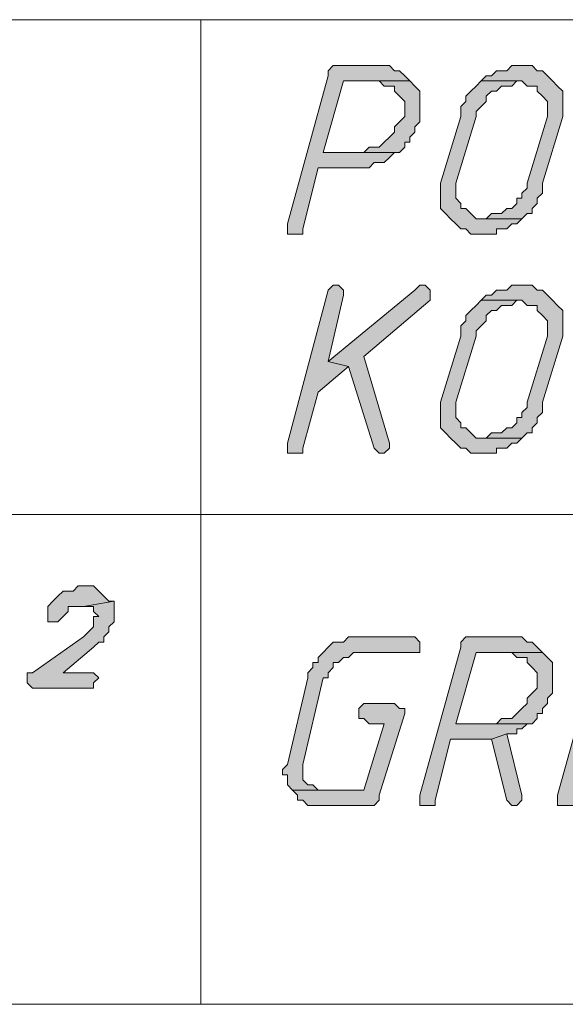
# Model space of a CAD drawing. Header units: inches. Extents: x 1504 to 12593, y -807 to 3183.
# Tile 221 of 256: x 6187 to 6232, y 2048 to 2129. Entities that reach past the tile are written whole.
import ezdxf

# ---------------------------------------------------------------- set-up
doc = ezdxf.new("R2010")
doc.units = ezdxf.units.IN
doc.header["$MEASUREMENT"] = 0
for name, color, linetype in [('at_Entity', 7, 'Continuous'), ('at_Rect', 7, 'Continuous'), ('at_Solid', 7, 'Continuous')]:
    doc.layers.add(name, color=color, linetype=linetype)

msp = doc.modelspace()

# ---------------------------------------------------------------- hatches: boundary and pattern name
at = {"layer": 'at_Solid', "lineweight": 15}
for points in [[(6217.013, 2125.263), (6213.214, 2125.263), (6212.79, 2124.839), (6212.79, 2124.415), (6209.409, 2112.17), (6209.409, 2111.322), (6210.675, 2111.322), (6210.675, 2111.746), (6211.947, 2116.811), (6216.17, 2116.811), (6216.589, 2117.235), (6217.437, 2117.235), (6217.855, 2117.659), (6218.279, 2118.083), (6218.703, 2118.083), (6212.366, 2118.083), (6214.056, 2123.997), (6219.551, 2123.997), (6219.127, 2124.415), (6218.703, 2124.839), (6218.279, 2124.839), (6217.855, 2125.263), (6217.437, 2125.263)], [(6228.84, 2125.263), (6227.997, 2125.263), (6227.573, 2124.839), (6226.731, 2124.839), (6226.307, 2124.415), (6225.883, 2124.415), (6225.459, 2123.997), (6228.84, 2123.997), (6229.264, 2123.573), (6230.106, 2123.573), (6230.106, 2123.149), (6230.53, 2122.73), (6230.954, 2122.306), (6230.954, 2121.04), (6229.264, 2115.545), (6229.264, 2115.127), (6228.84, 2114.703), (6228.84, 2114.279), (6228.416, 2114.279), (6228.416, 2113.86), (6227.997, 2113.436), (6227.573, 2113.436), (6227.149, 2113.012), (6226.307, 2113.012), (6225.883, 2112.588), (6225.459, 2112.588), (6228.84, 2112.588), (6229.264, 2113.012), (6229.688, 2113.012), (6229.688, 2113.436), (6230.106, 2113.86), (6230.106, 2114.279), (6230.53, 2114.703), (6230.53, 2115.545), (6232.22, 2121.04), (6232.22, 2121.882), (6232.22, 2123.149), (6231.796, 2123.573), (6231.372, 2123.997), (6230.954, 2124.415), (6230.53, 2124.839), (6230.106, 2124.839), (6229.688, 2125.263), (6229.264, 2125.263)], [(6219.551, 2123.997), (6217.013, 2123.997), (6217.437, 2123.573), (6218.279, 2123.573), (6218.279, 2123.149), (6218.703, 2122.73), (6219.127, 2122.306), (6219.127, 2121.04), (6218.703, 2120.616), (6218.279, 2120.192), (6218.279, 2119.768), (6217.855, 2119.35), (6217.437, 2118.926), (6217.013, 2118.507), (6216.17, 2118.507), (6215.746, 2118.083), (6212.366, 2118.083), (6218.703, 2118.083), (6219.127, 2118.507), (6219.127, 2118.926), (6219.551, 2118.926), (6219.551, 2119.35), (6219.969, 2119.768), (6219.969, 2120.192), (6220.393, 2120.616), (6220.393, 2121.882), (6220.393, 2123.149), (6219.969, 2123.573)], [(6225.459, 2123.997), (6225.041, 2123.573), (6224.617, 2123.149), (6224.193, 2122.73), (6224.193, 2122.306), (6223.774, 2121.882), (6223.774, 2121.04), (6222.084, 2115.545), (6222.084, 2114.703), (6222.084, 2113.436), (6222.502, 2113.012), (6222.926, 2112.588), (6223.35, 2112.17), (6223.774, 2111.746), (6224.193, 2111.746), (6224.617, 2111.322), (6226.731, 2111.322), (6226.731, 2111.746), (6227.573, 2111.746), (6227.997, 2112.17), (6228.416, 2112.17), (6228.84, 2112.588), (6225.041, 2112.588), (6224.617, 2113.012), (6224.193, 2113.436), (6223.774, 2113.436), (6223.774, 2113.86), (6223.35, 2114.279), (6223.35, 2115.545), (6225.041, 2121.04), (6225.041, 2121.464), (6225.459, 2121.882), (6225.883, 2122.306), (6225.883, 2122.73), (6226.307, 2123.149), (6226.731, 2123.149), (6227.149, 2123.573), (6227.997, 2123.573), (6228.416, 2123.997), (6228.84, 2123.997)], [(6213.214, 2107.099), (6212.79, 2106.675), (6209.409, 2094.005), (6209.409, 2093.163), (6210.675, 2093.163), (6210.675, 2093.581), (6211.947, 2098.228), (6214.48, 2100.343), (6212.79, 2100.761), (6214.056, 2106.256), (6214.056, 2106.675), (6213.632, 2107.099)], [(6220.393, 2107.099), (6219.969, 2106.675), (6212.79, 2100.761), (6214.48, 2100.343), (6216.589, 2093.581), (6217.013, 2093.163), (6217.437, 2093.163), (6217.855, 2093.581), (6217.855, 2094.005), (6215.746, 2101.185), (6221.236, 2105.832), (6221.236, 2106.675), (6220.812, 2107.099)], [(6228.84, 2107.099), (6227.997, 2107.099), (6227.573, 2106.675), (6226.731, 2106.675), (6226.307, 2106.256), (6225.883, 2106.256), (6225.459, 2105.832), (6228.84, 2105.832), (6229.264, 2105.408), (6230.106, 2105.408), (6230.106, 2104.984), (6230.53, 2104.566), (6230.954, 2104.142), (6230.954, 2102.876), (6229.264, 2097.386), (6229.264, 2096.962), (6228.84, 2096.538), (6228.84, 2096.12), (6228.416, 2096.12), (6228.416, 2095.696), (6227.997, 2095.272), (6227.573, 2095.272), (6227.149, 2094.848), (6226.307, 2094.848), (6225.883, 2094.429), (6225.459, 2094.429), (6228.84, 2094.429), (6229.264, 2094.848), (6229.688, 2094.848), (6229.688, 2095.272), (6230.106, 2095.696), (6230.106, 2096.12), (6230.53, 2096.538), (6230.53, 2097.386), (6232.22, 2102.876), (6232.22, 2103.724), (6232.22, 2104.984), (6231.796, 2105.408), (6231.372, 2105.832), (6230.954, 2106.256), (6230.53, 2106.675), (6230.106, 2106.675), (6229.688, 2107.099), (6229.264, 2107.099)], [(6225.459, 2105.832), (6225.041, 2105.408), (6224.617, 2104.984), (6224.193, 2104.566), (6224.193, 2104.142), (6223.774, 2103.724), (6223.774, 2102.876), (6222.084, 2097.386), (6222.084, 2096.538), (6222.084, 2095.272), (6222.502, 2094.848), (6222.926, 2094.429), (6223.35, 2094.005), (6223.774, 2093.581), (6224.193, 2093.581), (6224.617, 2093.163), (6226.731, 2093.163), (6226.731, 2093.581), (6227.573, 2093.581), (6227.997, 2094.005), (6228.416, 2094.005), (6228.84, 2094.429), (6225.041, 2094.429), (6224.617, 2094.848), (6224.193, 2095.272), (6223.774, 2095.272), (6223.774, 2095.696), (6223.35, 2096.12), (6223.35, 2097.386), (6225.041, 2102.876), (6225.041, 2103.3), (6225.459, 2103.724), (6225.883, 2104.142), (6225.883, 2104.566), (6226.307, 2104.984), (6226.731, 2104.984), (6227.149, 2105.408), (6227.997, 2105.408), (6228.416, 2105.832), (6228.84, 2105.832)], [(6192.935, 2082.178), (6192.092, 2082.178), (6191.669, 2081.754), (6190.826, 2081.754), (6190.402, 2081.33), (6189.978, 2080.912), (6189.554, 2080.488), (6189.554, 2080.064), (6189.554, 2079.222), (6190.402, 2079.222), (6190.826, 2079.646), (6191.245, 2080.064), (6191.245, 2080.488), (6192.511, 2080.488), (6195.049, 2080.912), (6194.625, 2080.912), (6194.207, 2081.33), (6193.783, 2081.754), (6193.359, 2082.178)], [(6195.049, 2080.912), (6192.511, 2080.488), (6193.359, 2080.488), (6193.359, 2080.064), (6193.783, 2079.646), (6193.359, 2079.646), (6193.359, 2078.798), (6192.935, 2078.379), (6192.511, 2077.955), (6188.288, 2074.999), (6187.869, 2074.999), (6187.869, 2074.151), (6188.288, 2073.727), (6193.359, 2073.727), (6193.359, 2074.151), (6193.783, 2074.575), (6193.359, 2074.999), (6190.826, 2074.999), (6193.359, 2077.107), (6193.783, 2077.531), (6194.207, 2077.531), (6194.207, 2077.955), (6194.625, 2078.379), (6194.625, 2078.798), (6195.049, 2079.222), (6195.049, 2080.064), (6195.049, 2080.488)], [(6219.551, 2077.955), (6214.48, 2077.955), (6214.056, 2077.531), (6213.214, 2077.531), (6212.79, 2077.107), (6212.366, 2076.683), (6211.947, 2076.265), (6211.947, 2075.841), (6211.523, 2075.841), (6211.523, 2075.417), (6211.099, 2074.999), (6211.099, 2074.575), (6209.409, 2067.395), (6208.991, 2066.971), (6208.991, 2066.547), (6209.409, 2066.547), (6209.409, 2065.704), (6209.833, 2065.28), (6212.366, 2065.28), (6211.947, 2065.28), (6211.523, 2065.704), (6211.099, 2065.704), (6210.675, 2066.123), (6210.675, 2066.971), (6210.675, 2067.395), (6212.366, 2074.575), (6212.79, 2074.575), (6212.79, 2074.999), (6213.214, 2075.417), (6213.214, 2075.841), (6213.632, 2075.841), (6214.056, 2076.265), (6214.48, 2076.265), (6214.898, 2076.683), (6220.393, 2076.683), (6220.393, 2077.531), (6219.969, 2077.955)], [(6227.997, 2077.955), (6224.193, 2077.955), (6223.774, 2077.531), (6223.774, 2077.107), (6220.393, 2064.862), (6220.393, 2064.014), (6221.66, 2064.014), (6221.66, 2064.438), (6222.926, 2069.504), (6226.307, 2069.504), (6227.573, 2069.928), (6228.416, 2069.928), (6228.416, 2070.352), (6228.84, 2070.352), (6229.264, 2070.776), (6229.688, 2070.776), (6223.35, 2070.776), (6225.041, 2076.683), (6230.53, 2076.683), (6230.106, 2077.107), (6229.688, 2077.531), (6229.264, 2077.531), (6228.84, 2077.955), (6228.416, 2077.955)], [(6241.515, 2077.955), (6235.596, 2077.955), (6235.177, 2077.531), (6235.177, 2077.107), (6231.796, 2064.862), (6231.796, 2064.014), (6238.558, 2064.014), (6238.976, 2064.438), (6238.976, 2065.28), (6233.487, 2065.28), (6234.753, 2070.776), (6238.558, 2070.776), (6238.976, 2071.194), (6239.4, 2071.194), (6239.4, 2072.042), (6238.976, 2072.46), (6235.177, 2072.46), (6236.444, 2076.683), (6242.357, 2076.683), (6242.357, 2077.531), (6241.933, 2077.955)], [(6230.53, 2076.683), (6227.997, 2076.683), (6228.416, 2076.265), (6229.264, 2076.265), (6229.264, 2075.841), (6229.688, 2075.417), (6230.106, 2074.999), (6230.106, 2073.727), (6229.688, 2073.308), (6229.264, 2072.884), (6229.264, 2072.46), (6228.84, 2072.042), (6228.416, 2071.618), (6227.997, 2071.194), (6227.149, 2071.194), (6226.731, 2070.776), (6223.35, 2070.776), (6229.688, 2070.776), (6230.106, 2071.194), (6230.106, 2071.618), (6230.53, 2071.618), (6230.53, 2072.042), (6230.954, 2072.46), (6230.954, 2072.884), (6231.372, 2073.308), (6231.372, 2074.575), (6231.372, 2075.841), (6230.954, 2076.265)], [(6218.279, 2072.46), (6215.746, 2072.46), (6215.322, 2072.042), (6215.322, 2071.194), (6215.746, 2071.194), (6216.17, 2070.776), (6217.437, 2070.776), (6215.746, 2065.28), (6209.833, 2065.28), (6210.257, 2064.862), (6210.257, 2064.438), (6210.675, 2064.438), (6211.099, 2064.014), (6216.589, 2064.014), (6217.013, 2064.438), (6217.013, 2064.862), (6219.127, 2071.618), (6219.127, 2072.042), (6218.703, 2072.042)], [(6227.573, 2069.928), (6226.307, 2069.504), (6227.573, 2064.438), (6227.997, 2064.014), (6228.416, 2064.014), (6228.84, 2064.438), (6228.84, 2064.862)]]:
    msp.add_hatch(color=7, dxfattribs=at).paths.add_polyline_path(points)

# ---------------------------------------------------------------- linework, layer by layer
at = {"layer": 'at_Entity', "color": 7, "lineweight": 15}
for p, q in [((6202.229, 2129.068), (6202.229, 2047.54)), ((6213.214, 2125.263), (6212.79, 2124.839)), ((6212.79, 2124.839), (6212.79, 2124.415)), ((6217.013, 2125.263), (6213.214, 2125.263)), ((6217.437, 2125.263), (6217.013, 2125.263)), ((6217.855, 2125.263), (6217.437, 2125.263)), ((6218.279, 2124.839), (6217.855, 2125.263)), ((6218.703, 2124.839), (6218.279, 2124.839)), ((6219.127, 2124.415), (6218.703, 2124.839)), ((6226.731, 2124.839), (6226.307, 2124.415)), ((6227.573, 2124.839), (6226.731, 2124.839)), ((6227.997, 2125.263), (6227.573, 2124.839)), ((6228.84, 2125.263), (6227.997, 2125.263)), ((6229.264, 2125.263), (6228.84, 2125.263)), ((6229.688, 2125.263), (6229.264, 2125.263)), ((6230.106, 2124.839), (6229.688, 2125.263)), ((6230.53, 2124.839), (6230.106, 2124.839)), ((6230.954, 2124.415), (6230.53, 2124.839)), ((6212.79, 2124.415), (6209.409, 2112.17)), ((6212.366, 2118.083), (6214.056, 2123.997)), ((6214.056, 2123.997), (6219.551, 2123.997)), ((6219.551, 2123.997), (6217.013, 2123.997)), ((6217.013, 2123.997), (6217.437, 2123.573)), ((6219.551, 2123.997), (6219.127, 2124.415)), ((6219.127, 2124.415), (6219.127, 2124.415)), ((6219.969, 2123.573), (6219.551, 2123.997)), ((6225.459, 2123.997), (6225.041, 2123.573)), ((6225.883, 2124.415), (6225.459, 2123.997)), ((6228.84, 2123.997), (6225.459, 2123.997)), ((6225.459, 2123.997), (6228.84, 2123.997)), ((6226.307, 2124.415), (6225.883, 2124.415)), ((6227.997, 2123.573), (6228.416, 2123.997)), ((6228.416, 2123.997), (6228.84, 2123.997)), ((6228.84, 2123.997), (6229.264, 2123.573)), ((6231.372, 2123.997), (6230.954, 2124.415)), ((6230.954, 2124.415), (6230.954, 2124.415)), ((6231.796, 2123.573), (6231.372, 2123.997)), ((6217.437, 2123.573), (6218.279, 2123.573)), ((6218.279, 2123.573), (6218.279, 2123.149)), ((6218.279, 2123.149), (6218.703, 2122.73)), ((6220.393, 2123.149), (6219.969, 2123.573)), ((6219.969, 2123.573), (6219.969, 2123.573)), ((6220.393, 2121.882), (6220.393, 2123.149)), ((6224.617, 2123.149), (6224.193, 2122.73)), ((6225.041, 2123.573), (6224.617, 2123.149)), ((6224.617, 2123.149), (6224.617, 2123.149)), ((6225.883, 2122.73), (6226.307, 2123.149)), ((6226.307, 2123.149), (6226.731, 2123.149)), ((6226.731, 2123.149), (6227.149, 2123.573)), ((6227.149, 2123.573), (6227.997, 2123.573)), ((6229.264, 2123.573), (6230.106, 2123.573)), ((6230.106, 2123.573), (6230.106, 2123.149)), ((6230.106, 2123.149), (6230.53, 2122.73)), ((6232.22, 2123.149), (6231.796, 2123.573)), ((6231.796, 2123.573), (6231.796, 2123.573)), ((6232.22, 2121.882), (6232.22, 2123.149)), ((6218.703, 2122.73), (6218.703, 2122.73)), ((6218.703, 2122.73), (6219.127, 2122.306)), ((6219.127, 2122.306), (6219.127, 2121.04)), ((6224.193, 2122.306), (6223.774, 2121.882)), ((6224.193, 2122.73), (6224.193, 2122.306)), ((6225.459, 2121.882), (6225.883, 2122.306)), ((6225.883, 2122.306), (6225.883, 2122.73)), ((6230.53, 2122.73), (6230.53, 2122.73)), ((6230.53, 2122.73), (6230.954, 2122.306)), ((6230.954, 2122.306), (6230.954, 2121.04)), ((6220.393, 2120.616), (6220.393, 2121.882)), ((6223.774, 2121.882), (6223.774, 2121.04)), ((6225.041, 2121.464), (6225.459, 2121.882)), ((6225.041, 2121.04), (6225.041, 2121.464)), ((6225.459, 2121.882), (6225.459, 2121.882)), ((6232.22, 2121.04), (6232.22, 2121.882)), ((6218.703, 2120.616), (6218.279, 2120.192)), ((6219.127, 2121.04), (6218.703, 2120.616)), ((6218.703, 2120.616), (6218.703, 2120.616)), ((6219.969, 2120.192), (6220.393, 2120.616)), ((6223.774, 2121.04), (6222.084, 2115.545)), ((6223.35, 2115.545), (6225.041, 2121.04)), ((6230.954, 2121.04), (6229.264, 2115.545)), ((6230.53, 2115.545), (6232.22, 2121.04)), ((6218.279, 2119.768), (6217.855, 2119.35)), ((6218.279, 2120.192), (6218.279, 2119.768)), ((6219.551, 2119.35), (6219.969, 2119.768)), ((6219.969, 2119.768), (6219.969, 2120.192)), ((6217.437, 2118.926), (6217.013, 2118.507)), ((6217.855, 2119.35), (6217.437, 2118.926)), ((6217.437, 2118.926), (6217.437, 2118.926)), ((6219.127, 2118.507), (6219.127, 2118.926)), ((6219.127, 2118.926), (6219.551, 2118.926)), ((6219.551, 2118.926), (6219.551, 2119.35)), ((6216.17, 2118.507), (6215.746, 2118.083)), ((6217.013, 2118.507), (6216.17, 2118.507)), ((6218.703, 2118.083), (6219.127, 2118.507)), ((6215.746, 2118.083), (6212.366, 2118.083)), ((6212.366, 2118.083), (6218.703, 2118.083)), ((6218.703, 2118.083), (6212.366, 2118.083)), ((6217.437, 2117.235), (6217.855, 2117.659)), ((6217.855, 2117.659), (6218.279, 2118.083)), ((6217.855, 2117.659), (6217.855, 2117.659)), ((6218.279, 2118.083), (6218.703, 2118.083)), ((6210.675, 2111.746), (6211.947, 2116.811)), ((6211.947, 2116.811), (6216.17, 2116.811)), ((6216.17, 2116.811), (6216.589, 2117.235)), ((6216.589, 2117.235), (6217.437, 2117.235)), ((6222.084, 2115.545), (6222.084, 2114.703)), ((6223.35, 2114.279), (6223.35, 2115.545)), ((6229.264, 2115.127), (6228.84, 2114.703)), ((6229.264, 2115.545), (6229.264, 2115.127)), ((6230.53, 2114.703), (6230.53, 2115.545)), ((6222.084, 2114.703), (6222.084, 2113.436)), ((6223.774, 2113.86), (6223.35, 2114.279)), ((6228.84, 2114.279), (6228.416, 2114.279)), ((6228.416, 2114.279), (6228.416, 2113.86)), ((6228.84, 2114.703), (6228.84, 2114.279)), ((6230.106, 2114.279), (6230.53, 2114.703)), ((6230.106, 2113.86), (6230.106, 2114.279)), ((6222.084, 2113.436), (6222.502, 2113.012)), ((6223.774, 2113.436), (6223.774, 2113.86)), ((6224.193, 2113.436), (6223.774, 2113.436)), ((6224.617, 2113.012), (6224.193, 2113.436)), ((6227.573, 2113.436), (6227.149, 2113.012)), ((6227.997, 2113.436), (6227.573, 2113.436)), ((6228.416, 2113.86), (6227.997, 2113.436)), ((6229.688, 2113.436), (6230.106, 2113.86)), ((6229.688, 2113.012), (6229.688, 2113.436)), ((6222.502, 2113.012), (6222.502, 2113.012)), ((6222.502, 2113.012), (6222.926, 2112.588)), ((6222.926, 2112.588), (6222.926, 2112.588)), ((6222.926, 2112.588), (6223.35, 2112.17)), ((6225.041, 2112.588), (6224.617, 2113.012)), ((6224.617, 2113.012), (6224.617, 2113.012)), ((6228.84, 2112.588), (6225.041, 2112.588)), ((6225.883, 2112.588), (6225.459, 2112.588)), ((6225.459, 2112.588), (6228.84, 2112.588)), ((6226.307, 2113.012), (6225.883, 2112.588)), ((6227.149, 2113.012), (6226.307, 2113.012)), ((6228.416, 2112.17), (6228.84, 2112.588)), ((6228.84, 2112.588), (6229.264, 2113.012)), ((6229.264, 2113.012), (6229.688, 2113.012)), ((6209.409, 2112.17), (6209.409, 2111.322)), ((6210.675, 2111.322), (6210.675, 2111.746)), ((6223.35, 2112.17), (6223.774, 2111.746)), ((6223.774, 2111.746), (6224.193, 2111.746)), ((6224.193, 2111.746), (6224.617, 2111.322)), ((6226.731, 2111.322), (6226.731, 2111.746)), ((6226.731, 2111.746), (6227.573, 2111.746)), ((6227.573, 2111.746), (6227.997, 2112.17)), ((6227.997, 2112.17), (6228.416, 2112.17)), ((6209.409, 2111.322), (6210.675, 2111.322)), ((6224.617, 2111.322), (6226.731, 2111.322)), ((6213.214, 2107.099), (6212.79, 2106.675)), ((6213.214, 2107.099), (6213.214, 2107.099)), ((6213.632, 2107.099), (6213.214, 2107.099)), ((6214.056, 2106.675), (6213.632, 2107.099)), ((6220.393, 2107.099), (6219.969, 2106.675)), ((6220.393, 2107.099), (6220.393, 2107.099)), ((6220.812, 2107.099), (6220.393, 2107.099)), ((6221.236, 2106.675), (6220.812, 2107.099)), ((6227.997, 2107.099), (6227.573, 2106.675)), ((6228.84, 2107.099), (6227.997, 2107.099)), ((6229.264, 2107.099), (6228.84, 2107.099)), ((6229.688, 2107.099), (6229.264, 2107.099)), ((6230.106, 2106.675), (6229.688, 2107.099)), ((6212.79, 2106.675), (6209.409, 2094.005)), ((6219.969, 2106.675), (6212.79, 2100.761)), ((6212.79, 2106.675), (6212.79, 2106.675)), ((6212.79, 2100.761), (6214.056, 2106.256)), ((6214.056, 2106.256), (6214.056, 2106.675)), ((6221.236, 2105.832), (6221.236, 2106.675)), ((6225.883, 2106.256), (6225.459, 2105.832)), ((6226.307, 2106.256), (6225.883, 2106.256)), ((6226.731, 2106.675), (6226.307, 2106.256)), ((6227.573, 2106.675), (6226.731, 2106.675)), ((6230.53, 2106.675), (6230.106, 2106.675)), ((6230.954, 2106.256), (6230.53, 2106.675)), ((6231.372, 2105.832), (6230.954, 2106.256)), ((6230.954, 2106.256), (6230.954, 2106.256)), ((6215.746, 2101.185), (6221.236, 2105.832)), ((6225.041, 2105.408), (6224.617, 2104.984)), ((6225.459, 2105.832), (6225.041, 2105.408)), ((6228.84, 2105.832), (6225.459, 2105.832)), ((6225.459, 2105.832), (6228.84, 2105.832)), ((6226.731, 2104.984), (6227.149, 2105.408)), ((6227.149, 2105.408), (6227.997, 2105.408)), ((6227.997, 2105.408), (6228.416, 2105.832)), ((6228.416, 2105.832), (6228.84, 2105.832)), ((6228.84, 2105.832), (6229.264, 2105.408)), ((6229.264, 2105.408), (6230.106, 2105.408)), ((6230.106, 2105.408), (6230.106, 2104.984)), ((6231.796, 2105.408), (6231.372, 2105.832)), ((6232.22, 2104.984), (6231.796, 2105.408)), ((6231.796, 2105.408), (6231.796, 2105.408)), ((6224.617, 2104.984), (6224.193, 2104.566)), ((6224.193, 2104.566), (6224.193, 2104.142)), ((6224.617, 2104.984), (6224.617, 2104.984)), ((6225.883, 2104.566), (6226.307, 2104.984)), ((6225.883, 2104.142), (6225.883, 2104.566)), ((6226.307, 2104.984), (6226.731, 2104.984)), ((6230.106, 2104.984), (6230.53, 2104.566)), ((6230.53, 2104.566), (6230.53, 2104.566)), ((6230.53, 2104.566), (6230.954, 2104.142)), ((6232.22, 2103.724), (6232.22, 2104.984)), ((6224.193, 2104.142), (6223.774, 2103.724)), ((6223.774, 2103.724), (6223.774, 2102.876)), ((6225.041, 2103.3), (6225.459, 2103.724)), ((6225.459, 2103.724), (6225.883, 2104.142)), ((6225.459, 2103.724), (6225.459, 2103.724)), ((6230.954, 2104.142), (6230.954, 2102.876)), ((6232.22, 2102.876), (6232.22, 2103.724)), ((6223.774, 2102.876), (6222.084, 2097.386)), ((6223.35, 2097.386), (6225.041, 2102.876)), ((6225.041, 2102.876), (6225.041, 2103.3)), ((6230.954, 2102.876), (6229.264, 2097.386)), ((6230.53, 2097.386), (6232.22, 2102.876)), ((6217.855, 2094.005), (6215.746, 2101.185)), ((6211.947, 2098.228), (6214.48, 2100.343)), ((6212.79, 2100.761), (6214.48, 2100.343)), ((6214.48, 2100.343), (6212.79, 2100.761)), ((6214.48, 2100.343), (6216.589, 2093.581)), ((6210.675, 2093.581), (6211.947, 2098.228)), ((6222.084, 2097.386), (6222.084, 2096.538)), ((6223.35, 2096.12), (6223.35, 2097.386)), ((6229.264, 2096.962), (6228.84, 2096.538)), ((6229.264, 2097.386), (6229.264, 2096.962)), ((6230.53, 2096.538), (6230.53, 2097.386)), ((6222.084, 2096.538), (6222.084, 2095.272)), ((6223.774, 2095.696), (6223.35, 2096.12)), ((6228.84, 2096.12), (6228.416, 2096.12)), ((6228.416, 2096.12), (6228.416, 2095.696)), ((6228.84, 2096.538), (6228.84, 2096.12)), ((6230.106, 2096.12), (6230.53, 2096.538)), ((6230.106, 2095.696), (6230.106, 2096.12)), ((6222.084, 2095.272), (6222.502, 2094.848)), ((6223.774, 2095.272), (6223.774, 2095.696)), ((6224.193, 2095.272), (6223.774, 2095.272)), ((6224.617, 2094.848), (6224.193, 2095.272)), ((6227.573, 2095.272), (6227.149, 2094.848)), ((6227.997, 2095.272), (6227.573, 2095.272)), ((6228.416, 2095.696), (6227.997, 2095.272)), ((6229.688, 2095.272), (6230.106, 2095.696)), ((6229.688, 2094.848), (6229.688, 2095.272)), ((6222.502, 2094.848), (6222.502, 2094.848)), ((6222.502, 2094.848), (6222.926, 2094.429)), ((6225.041, 2094.429), (6224.617, 2094.848)), ((6224.617, 2094.848), (6224.617, 2094.848)), ((6226.307, 2094.848), (6225.883, 2094.429)), ((6227.149, 2094.848), (6226.307, 2094.848)), ((6228.84, 2094.429), (6229.264, 2094.848)), ((6229.264, 2094.848), (6229.688, 2094.848)), ((6209.409, 2094.005), (6209.409, 2093.163)), ((6217.855, 2093.581), (6217.855, 2094.005)), ((6217.855, 2094.005), (6217.855, 2094.005)), ((6222.926, 2094.429), (6222.926, 2094.429)), ((6222.926, 2094.429), (6223.35, 2094.005)), ((6223.35, 2094.005), (6223.774, 2093.581)), ((6228.84, 2094.429), (6225.041, 2094.429)), ((6225.883, 2094.429), (6225.459, 2094.429)), ((6225.459, 2094.429), (6228.84, 2094.429)), ((6227.573, 2093.581), (6227.997, 2094.005)), ((6227.997, 2094.005), (6228.416, 2094.005)), ((6228.416, 2094.005), (6228.84, 2094.429)), ((6209.409, 2093.163), (6210.675, 2093.163)), ((6210.675, 2093.163), (6210.675, 2093.581)), ((6216.589, 2093.581), (6216.589, 2093.581)), ((6216.589, 2093.581), (6217.013, 2093.163)), ((6217.013, 2093.163), (6217.437, 2093.163)), ((6217.437, 2093.163), (6217.855, 2093.581)), ((6223.774, 2093.581), (6224.193, 2093.581)), ((6224.193, 2093.581), (6224.617, 2093.163)), ((6224.617, 2093.163), (6226.731, 2093.163)), ((6226.731, 2093.163), (6226.731, 2093.581)), ((6226.731, 2093.581), (6227.573, 2093.581)), ((6117.326, 2088.092), (6364.007, 2088.092)), ((6190.826, 2081.754), (6190.402, 2081.33)), ((6191.669, 2081.754), (6190.826, 2081.754)), ((6192.092, 2082.178), (6191.669, 2081.754)), ((6192.935, 2082.178), (6192.092, 2082.178)), ((6193.359, 2082.178), (6192.935, 2082.178)), ((6193.783, 2081.754), (6193.359, 2082.178)), ((6194.207, 2081.33), (6193.783, 2081.754)), ((6193.783, 2081.754), (6193.783, 2081.754)), ((6189.978, 2080.912), (6189.554, 2080.488)), ((6190.402, 2081.33), (6189.978, 2080.912)), ((6189.978, 2080.912), (6189.978, 2080.912)), ((6195.049, 2080.912), (6192.511, 2080.488)), ((6192.511, 2080.488), (6195.049, 2080.912)), ((6194.625, 2080.912), (6194.207, 2081.33)), ((6194.207, 2081.33), (6194.207, 2081.33)), ((6195.049, 2080.912), (6194.625, 2080.912)), ((6195.049, 2080.488), (6195.049, 2080.912)), ((6189.554, 2080.488), (6189.554, 2080.064)), ((6189.554, 2080.064), (6189.554, 2079.222)), ((6190.826, 2079.646), (6191.245, 2080.064)), ((6191.245, 2080.064), (6191.245, 2080.488)), ((6191.245, 2080.488), (6192.511, 2080.488)), ((6192.511, 2080.488), (6193.359, 2080.488)), ((6193.359, 2080.488), (6193.359, 2080.064)), ((6193.359, 2080.064), (6193.783, 2079.646)), ((6195.049, 2080.064), (6195.049, 2080.488)), ((6195.049, 2079.222), (6195.049, 2080.064)), ((6189.554, 2079.222), (6190.402, 2079.222)), ((6190.402, 2079.222), (6190.826, 2079.646)), ((6190.826, 2079.646), (6190.826, 2079.646)), ((6193.783, 2079.646), (6193.359, 2079.646)), ((6193.359, 2079.646), (6193.359, 2078.798)), ((6194.625, 2078.798), (6195.049, 2079.222)), ((6192.935, 2078.379), (6192.511, 2077.955)), ((6193.359, 2078.798), (6192.935, 2078.379)), ((6192.935, 2078.379), (6192.935, 2078.379)), ((6194.207, 2077.955), (6194.625, 2078.379)), ((6194.625, 2078.379), (6194.625, 2078.798)), ((6192.511, 2077.955), (6188.288, 2074.999)), ((6193.359, 2077.107), (6193.783, 2077.531)), ((6193.783, 2077.531), (6194.207, 2077.531)), ((6194.207, 2077.531), (6194.207, 2077.955)), ((6213.214, 2077.531), (6212.79, 2077.107)), ((6214.056, 2077.531), (6213.214, 2077.531)), ((6214.48, 2077.955), (6214.056, 2077.531)), ((6219.551, 2077.955), (6214.48, 2077.955)), ((6219.969, 2077.955), (6219.551, 2077.955)), ((6220.393, 2077.531), (6219.969, 2077.955)), ((6220.393, 2076.683), (6220.393, 2077.531)), ((6224.193, 2077.955), (6223.774, 2077.531)), ((6223.774, 2077.531), (6223.774, 2077.107)), ((6227.997, 2077.955), (6224.193, 2077.955)), ((6228.416, 2077.955), (6227.997, 2077.955)), ((6228.84, 2077.955), (6228.416, 2077.955)), ((6229.264, 2077.531), (6228.84, 2077.955)), ((6229.688, 2077.531), (6229.264, 2077.531)), ((6230.106, 2077.107), (6229.688, 2077.531)), ((6190.826, 2074.999), (6193.359, 2077.107)), ((6193.359, 2077.107), (6193.359, 2077.107)), ((6212.366, 2076.683), (6211.947, 2076.265)), ((6212.79, 2077.107), (6212.366, 2076.683)), ((6212.79, 2077.107), (6212.79, 2077.107)), ((6214.48, 2076.265), (6214.898, 2076.683)), ((6214.898, 2076.683), (6220.393, 2076.683)), ((6223.774, 2077.107), (6220.393, 2064.862)), ((6223.35, 2070.776), (6225.041, 2076.683)), ((6225.041, 2076.683), (6230.53, 2076.683)), ((6230.53, 2076.683), (6227.997, 2076.683)), ((6227.997, 2076.683), (6228.416, 2076.265)), ((6230.53, 2076.683), (6230.106, 2077.107)), ((6230.106, 2077.107), (6230.106, 2077.107)), ((6230.954, 2076.265), (6230.53, 2076.683)), ((6235.177, 2077.107), (6231.796, 2064.862)), ((6211.947, 2075.841), (6211.523, 2075.841)), ((6211.523, 2075.841), (6211.523, 2075.417)), ((6211.947, 2076.265), (6211.947, 2075.841)), ((6213.214, 2075.417), (6213.214, 2075.841)), ((6213.214, 2075.841), (6213.632, 2075.841)), ((6213.632, 2075.841), (6214.056, 2076.265)), ((6214.056, 2076.265), (6214.48, 2076.265)), ((6228.416, 2076.265), (6229.264, 2076.265)), ((6229.264, 2076.265), (6229.264, 2075.841)), ((6229.264, 2075.841), (6229.688, 2075.417)), ((6231.372, 2075.841), (6230.954, 2076.265)), ((6230.954, 2076.265), (6230.954, 2076.265)), ((6231.372, 2074.575), (6231.372, 2075.841)), ((6188.288, 2074.999), (6187.869, 2074.999)), ((6187.869, 2074.999), (6187.869, 2074.151)), ((6193.359, 2074.999), (6190.826, 2074.999)), ((6193.783, 2074.575), (6193.359, 2074.999)), ((6211.523, 2075.417), (6211.099, 2074.999)), ((6211.099, 2074.999), (6211.099, 2074.575)), ((6212.79, 2074.999), (6213.214, 2075.417)), ((6212.79, 2074.575), (6212.79, 2074.999)), ((6229.688, 2075.417), (6229.688, 2075.417)), ((6229.688, 2075.417), (6230.106, 2074.999)), ((6230.106, 2074.999), (6230.106, 2073.727)), ((6187.869, 2074.151), (6188.288, 2073.727)), ((6193.359, 2074.151), (6193.783, 2074.575)), ((6193.359, 2073.727), (6193.359, 2074.151)), ((6211.099, 2074.575), (6209.409, 2067.395)), ((6210.675, 2067.395), (6212.366, 2074.575)), ((6212.366, 2074.575), (6212.79, 2074.575)), ((6231.372, 2073.308), (6231.372, 2074.575)), ((6188.288, 2073.727), (6193.359, 2073.727)), ((6229.688, 2073.308), (6229.264, 2072.884)), ((6230.106, 2073.727), (6229.688, 2073.308)), ((6229.688, 2073.308), (6229.688, 2073.308)), ((6230.954, 2072.884), (6231.372, 2073.308)), ((6215.746, 2072.46), (6215.322, 2072.042)), ((6218.279, 2072.46), (6215.746, 2072.46)), ((6218.703, 2072.042), (6218.279, 2072.46)), ((6229.264, 2072.46), (6228.84, 2072.042)), ((6229.264, 2072.884), (6229.264, 2072.46)), ((6230.53, 2072.042), (6230.954, 2072.46)), ((6230.954, 2072.46), (6230.954, 2072.884)), ((6215.322, 2072.042), (6215.322, 2071.194)), ((6219.127, 2072.042), (6218.703, 2072.042)), ((6219.127, 2071.618), (6219.127, 2072.042)), ((6228.84, 2072.042), (6228.416, 2071.618)), ((6230.53, 2071.618), (6230.53, 2072.042)), ((6215.322, 2071.194), (6215.746, 2071.194)), ((6215.746, 2071.194), (6216.17, 2070.776)), ((6217.013, 2064.862), (6219.127, 2071.618)), ((6227.149, 2071.194), (6226.731, 2070.776)), ((6227.997, 2071.194), (6227.149, 2071.194)), ((6228.416, 2071.618), (6227.997, 2071.194)), ((6228.416, 2071.618), (6228.416, 2071.618)), ((6229.688, 2070.776), (6230.106, 2071.194)), ((6230.106, 2071.194), (6230.106, 2071.618)), ((6230.106, 2071.618), (6230.53, 2071.618)), ((6217.437, 2070.776), (6215.746, 2065.28)), ((6216.17, 2070.776), (6217.437, 2070.776)), ((6226.731, 2070.776), (6223.35, 2070.776)), ((6223.35, 2070.776), (6229.688, 2070.776)), ((6229.688, 2070.776), (6223.35, 2070.776)), ((6228.416, 2069.928), (6228.416, 2070.352)), ((6228.416, 2070.352), (6228.84, 2070.352)), ((6228.84, 2070.352), (6229.264, 2070.776)), ((6229.264, 2070.776), (6229.688, 2070.776)), ((6221.66, 2064.438), (6222.926, 2069.504)), ((6222.926, 2069.504), (6226.307, 2069.504)), ((6227.573, 2069.928), (6226.307, 2069.504)), ((6226.307, 2069.504), (6227.573, 2069.928)), ((6226.307, 2069.504), (6227.573, 2064.438)), ((6228.84, 2064.862), (6227.573, 2069.928)), ((6227.573, 2069.928), (6228.416, 2069.928)), ((6209.409, 2067.395), (6208.991, 2066.971)), ((6208.991, 2066.971), (6208.991, 2066.547)), ((6209.409, 2067.395), (6209.409, 2067.395)), ((6210.675, 2066.971), (6210.675, 2067.395)), ((6210.675, 2066.123), (6210.675, 2066.971)), ((6208.991, 2066.547), (6209.409, 2066.547)), ((6209.409, 2066.547), (6209.409, 2065.704)), ((6211.099, 2065.704), (6210.675, 2066.123)), ((6209.409, 2065.704), (6209.409, 2065.704)), ((6209.409, 2065.704), (6209.833, 2065.28)), ((6215.746, 2065.28), (6209.833, 2065.28)), ((6209.833, 2065.28), (6210.257, 2064.862)), ((6209.833, 2065.28), (6212.366, 2065.28)), ((6211.523, 2065.704), (6211.099, 2065.704)), ((6211.947, 2065.28), (6211.523, 2065.704)), ((6212.366, 2065.28), (6211.947, 2065.28)), ((6210.257, 2064.862), (6210.257, 2064.438)), ((6210.257, 2064.438), (6210.675, 2064.438)), ((6210.675, 2064.438), (6211.099, 2064.014)), ((6216.589, 2064.014), (6217.013, 2064.438)), ((6217.013, 2064.438), (6217.013, 2064.862)), ((6220.393, 2064.862), (6220.393, 2064.014)), ((6221.66, 2064.014), (6221.66, 2064.438)), ((6227.573, 2064.438), (6227.573, 2064.438)), ((6227.573, 2064.438), (6227.997, 2064.014)), ((6228.416, 2064.014), (6228.84, 2064.438)), ((6228.84, 2064.438), (6228.84, 2064.862)), ((6228.84, 2064.862), (6228.84, 2064.862)), ((6231.796, 2064.862), (6231.796, 2064.014)), ((6211.099, 2064.014), (6216.589, 2064.014)), ((6220.393, 2064.014), (6221.66, 2064.014)), ((6227.997, 2064.014), (6228.416, 2064.014)), ((6231.796, 2064.014), (6238.558, 2064.014))]:
    msp.add_line(p, q, dxfattribs=at)
at = {"layer": 'at_Rect', "color": 7, "lineweight": 15}
for p, q in [((6117.324, 2129.064), (6364.007, 2129.064)), ((6364.007, 2047.54), (6117.324, 2047.54))]:
    msp.add_line(p, q, dxfattribs=at)

doc.saveas('drawing.dxf')
